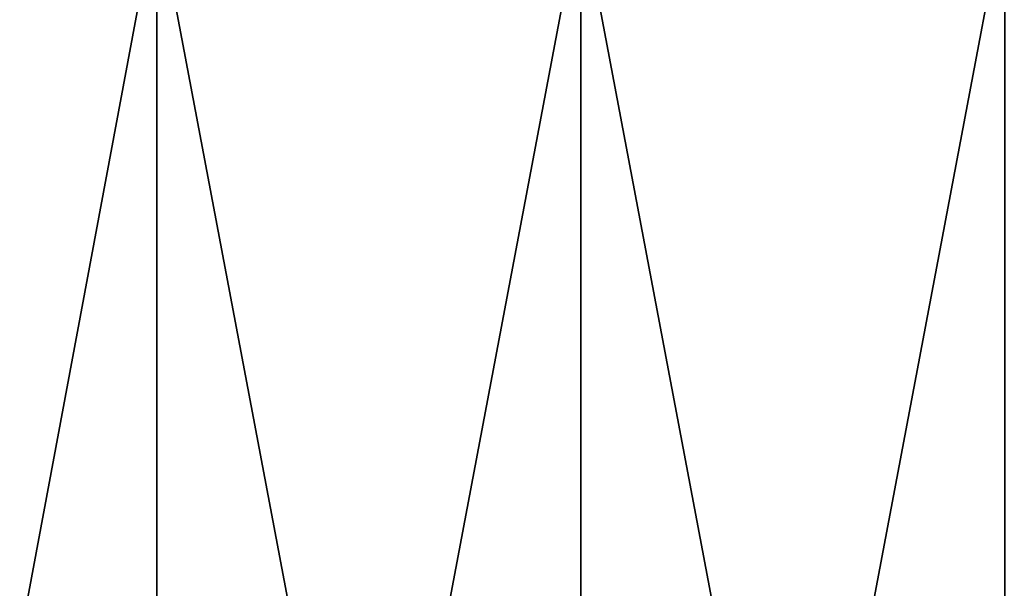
# Model space of a CAD drawing. Header units: millimetres. Extents: x -4.4 to 30.4, y -2 to 47.1.
# Tile 37 of 49: x 11.2 to 14.4, y 43.3 to 45.2. Entities that reach past the tile are written whole.
import ezdxf

# ---------------------------------------------------------------- set-up
doc = ezdxf.new("R2010")
doc.units = ezdxf.units.MM
doc.header["$LTSCALE"] = 52.148148
doc.layers.add('123', color=7, linetype='CONTINUOUS')
doc.layers.add('127', color=7, linetype='CONTINUOUS')

msp = doc.modelspace()

# ---------------------------------------------------------------- linework, layer by layer
at = {"layer": '123', "color": 7, "linetype": 'Continuous'}
for points in [[(11.6024, 38.1957, -0.0779), (10.221, 45.5957, -0.3031), (10.2211, 38.1957, -0.3031), (11.6024, 38.1957, -0.0779)], [(11.6025, 45.5957, -0.0779), (10.221, 45.5957, -0.3031), (11.6024, 38.1957, -0.0779), (11.6025, 45.5957, -0.0779)], [(13, 38.1957, -0.0026), (11.6025, 45.5957, -0.0779), (11.6024, 38.1957, -0.0779), (13, 38.1957, -0.0026)], [(13, 45.5957, -0.0026), (11.6025, 45.5957, -0.0779), (13, 38.1957, -0.0026), (13, 45.5957, -0.0026)], [(14.3976, 38.1957, -0.0779), (13, 45.5957, -0.0026), (13, 38.1957, -0.0026), (14.3976, 38.1957, -0.0779)], [(14.3975, 45.5957, -0.0779), (13, 45.5957, -0.0026), (14.3976, 38.1957, -0.0779), (14.3975, 45.5957, -0.0779)]]:
    msp.add_3dface(points, dxfattribs=at)
at = {"layer": '127', "color": 7, "linetype": 'Continuous'}
for points in [[(10.221, 45.5957, -25.7021), (11.6025, 45.5957, -25.9272), (10.2211, 38.1957, -25.7021), (10.221, 45.5957, -25.7021)], [(10.2211, 38.1957, -25.7021), (11.6025, 45.5957, -25.9272), (11.6024, 38.1957, -25.9272), (10.2211, 38.1957, -25.7021)], [(11.6024, 38.1957, -25.9272), (13, 45.5957, -26.0026), (13, 38.1957, -26.0026), (11.6024, 38.1957, -25.9272)], [(11.6025, 45.5957, -25.9272), (13, 45.5957, -26.0026), (11.6024, 38.1957, -25.9272), (11.6025, 45.5957, -25.9272)], [(13, 38.1957, -26.0026), (14.3975, 45.5957, -25.9272), (14.3976, 38.1957, -25.9272), (13, 38.1957, -26.0026)], [(13, 45.5957, -26.0026), (14.3975, 45.5957, -25.9272), (13, 38.1957, -26.0026), (13, 45.5957, -26.0026)]]:
    msp.add_3dface(points, dxfattribs=at)

doc.saveas('drawing.dxf')
